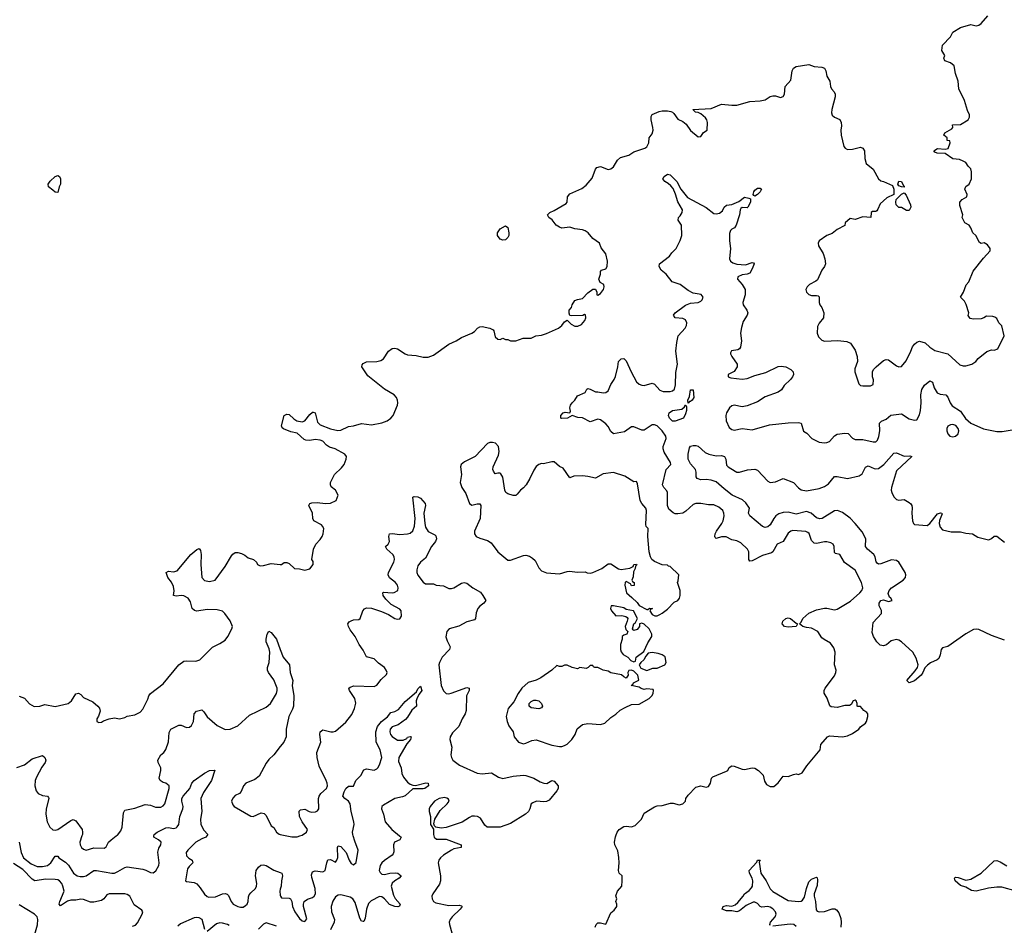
# Model space of a CAD drawing. Header units: inches. Extents: x 2396598 to 2566999, y 262085 to 451979.
# Tile 45 of 256: x 2457973 to 2465629, y 319304 to 326349. Entities that reach past the tile are written whole.
import ezdxf

# ---------------------------------------------------------------- set-up
doc = ezdxf.new("R2010")
doc.units = ezdxf.units.IN
doc.header["$MEASUREMENT"] = 0
for name, color, linetype in [('C4351', 7, 'Continuous'), ('C4352', 7, 'Continuous'), ('C4361', 7, 'Continuous'), ('C4362', 7, 'Continuous')]:
    doc.layers.add(name, color=color, linetype=linetype)

msp = doc.modelspace()

# ---------------------------------------------------------------- linework, layer by layer
at = {"layer": 'C4351', "color": 5}
for points, elevation in [([(2457970, 319951), (2457985.8, 319870), (2458003.8, 319830), (2458063, 319783), (2458110, 319762.5), (2458150, 319762.6), (2458190, 319770.8), (2458216.2, 319790), (2458250, 319841.3), (2458270, 319841.3), (2458277.7, 319830), (2458330, 319795.9), (2458353.5, 319773.5), (2458392.3, 319710), (2458421.1, 319690), (2458443.6, 319683.6), (2458470, 319683.5), (2458490, 319689.5), (2458550, 319730.6), (2458571, 319731), (2458689.3, 319709.3), (2458710, 319711.4), (2458737.3, 319722.7), (2458790, 319755.5), (2458810, 319760.6), (2458930, 319741.4), (2458954.2, 319734.2), (2458990, 319715), (2459010, 319712.9), (2459031.7, 319728.3), (2459055.6, 319770), (2459058.5, 319790), (2459046.6, 319873.4), (2459054.1, 319905.9), (2459071.2, 319930), (2459073, 319950), (2459052.7, 319970), (2459017.2, 319990), (2459017.6, 320000)], 20), ([(2458457.7, 320000), (2458442.3, 319950), (2458443.1, 319930), (2458454.4, 319910), (2458470, 319897), (2458490, 319888.9), (2458550, 319907), (2458630, 319904), (2458645.6, 319914.4), (2458665.1, 319950), (2458683.5, 319970), (2458724.6, 320000)], 40), ([(2459428.8, 320000), (2459420.7, 319990), (2459390, 319978.5), (2459343.8, 319950), (2459282, 319890), (2459268.9, 319870), (2459270, 319846), (2459287.7, 319827.7), (2459314.9, 319810), (2459319, 319790), (2459290, 319762.8), (2459277.3, 319742.7), (2459261.6, 319650), (2459270, 319644.6), (2459330, 319637.6), (2459350, 319626.9), (2459377.2, 319597.2), (2459410, 319545.5), (2459430, 319529.6), (2459444.6, 319524.6), (2459494.7, 319525.3), (2459550, 319549), (2459571.2, 319551.2), (2459587.4, 319547.4), (2459597.4, 319537.4), (2459616.9, 319490), (2459634, 319470), (2459670.3, 319450), (2459690, 319445.3), (2459710, 319446.9), (2459730, 319457.7), (2459741.5, 319470), (2459749.9, 319490), (2459753.2, 319526.8), (2459758.9, 319541.1), (2459770, 319557.5), (2459806.2, 319590), (2459815.6, 319610), (2459818.5, 319630), (2459807, 319690), (2459812.3, 319730), (2459830, 319756.9), (2459848.6, 319771.4), (2459870, 319775), (2459890, 319770.9), (2459950, 319733.7), (2460000, 319714.9)], 20), ([(2458850, 319297), (2458874.4, 319305.6), (2458890, 319324.7), (2458926.5, 319390), (2458930.7, 319410), (2458922.7, 319422.7), (2458863.5, 319463.5), (2458830, 319531.2), (2458810, 319544.6), (2458790, 319548.5), (2458669.7, 319550.3), (2458650, 319542.7), (2458626.8, 319510), (2458610, 319497), (2458550, 319483.8), (2458523.8, 319483.8), (2458470, 319506.3), (2458450, 319509), (2458410, 319500.7), (2458370, 319499.4), (2458346.4, 319493.6), (2458290, 319455.1), (2458280.5, 319470), (2458284.5, 319490), (2458318.2, 319570), (2458309.8, 319610), (2458300.6, 319630), (2458283.1, 319650), (2458270, 319657.6), (2458250, 319661), (2458177.3, 319662.7), (2458090, 319651.4), (2458070, 319663.4), (2457998, 319738), (2457924.9, 319784.9)], 20), ([(2460000, 319584.7), (2459996.1, 319570), (2460000, 319539.9)], 20), ([(2457930, 319072.4), (2457985.6, 319094.4), (2458009.4, 319110.6), (2458066.3, 319173.7), (2458081.3, 319198.7), (2458112.7, 319307.3), (2458115.4, 319350), (2458109.1, 319370), (2458089.8, 319390), (2457970, 319464.2)], 40), ([(2459412, 319272), (2459391.3, 319350), (2459370, 319363.5), (2459350, 319366.2), (2459330, 319362.8), (2459223.1, 319316.9), (2459202.1, 319297.9)], 20), ([(2459602, 319302), (2459590, 319311.6), (2459550, 319322.2), (2459530, 319322.8), (2459504.2, 319315.8), (2459430, 319256)], 20), ([(2459970, 319297.3), (2459890, 319323), (2459870, 319312.9), (2459830, 319274.6)], 20)]:
    msp.add_lwpolyline(points, dxfattribs=dict(at, elevation=elevation))
at = {"layer": 'C4352', "color": 5, "elevation": 60}
msp.add_lwpolyline([(2458270, 325006), (2458250, 325008.7), (2458230, 325022), (2458198, 325050), (2458195.3, 325070), (2458210, 325092), (2458248, 325130), (2458270, 325138), (2458282, 325130), (2458291, 325110), (2458291, 325070), (2458281, 325050)], close=True, dxfattribs=at)
at = {"layer": 'C4352', "color": 5}
for points, elevation in [([(2457970, 321086.7), (2458010, 321072.4), (2458050, 321027.3), (2458086.4, 321006.4), (2458130, 321008.7), (2458170, 321021.6), (2458250, 321006), (2458350, 321030.4), (2458376.2, 321050), (2458410, 321106), (2458430, 321110.7), (2458450, 321098.8), (2458470, 321077.3), (2458542.4, 321042.4), (2458581, 321010), (2458593.7, 320993.7), (2458598.8, 320970), (2458587.5, 320932.5), (2458572, 320910), (2458574, 320890), (2458590, 320882), (2458610, 320884.7), (2458624, 320896), (2458669.3, 320910.7), (2458710, 320918.8), (2458750, 320911), (2458790, 320921), (2458810, 320930.8), (2458870, 320940.7), (2458910, 320962.8), (2458930, 320984.7), (2458970, 321064.7), (2458978, 321090), (2458990, 321106.8), (2459090, 321182.4), (2459211.6, 321330), (2459250, 321359.5), (2459270, 321362.4), (2459342, 321358), (2459375.3, 321370), (2459471.7, 321468.3), (2459530, 321496.3), (2459570, 321522), (2459591.5, 321550), (2459622, 321610), (2459627, 321630), (2459610, 321673.2), (2459569.4, 321730), (2459550, 321749.4), (2459510, 321759.6), (2459430, 321761), (2459350, 321748.6), (2459332.1, 321752.1), (2459315.4, 321770), (2459301.8, 321821.8), (2459284.2, 321850), (2459250, 321867.1), (2459230, 321869.7), (2459190, 321865.4), (2459170, 321869.6), (2459173.5, 321906.5), (2459170, 321939.3), (2459152.9, 321972.9), (2459125.7, 322010), (2459112.7, 322050), (2459130, 322059.5), (2459170, 322053.7), (2459198.2, 322061.8), (2459303.5, 322190), (2459350, 322228.4), (2459370, 322235.5), (2459379, 322219), (2459385.7, 322190), (2459383.1, 322110), (2459390.8, 322010), (2459410, 321987.3), (2459450, 321979.1), (2459492.7, 321990), (2459570, 322094.8), (2459621.1, 322178.9), (2459630, 322190.6), (2459650, 322203.8), (2459670, 322204.9), (2459698, 322198), (2459724.9, 322184.9), (2459750, 322164), (2459792, 322150), (2459816, 322130), (2459822, 322110), (2459842, 322102), (2459870, 322102.8), (2459930, 322118.8), (2460000, 322111.8)], 60), ([(2458724.6, 320000), (2458733.5, 320006.5), (2458761.1, 320038.9), (2458771.3, 320068.7), (2458780.6, 320179.4), (2458790, 320200.5), (2458870, 320216), (2458950, 320244.1), (2458990, 320240.2), (2459030, 320224.7), (2459070, 320223.9), (2459090, 320233.7), (2459102.3, 320250), (2459136.1, 320370), (2459134.5, 320390), (2459110, 320409.7), (2459090, 320415.4), (2459065.6, 320430), (2459057.6, 320450), (2459072.1, 320510), (2459069.7, 320530), (2459051.2, 320570), (2459047.1, 320590), (2459069.8, 320630.2), (2459095.1, 320650), (2459110, 320671), (2459130, 320732), (2459135.4, 320804.6), (2459149.8, 320830.2), (2459210, 320862.4), (2459230, 320861.6), (2459270, 320844), (2459293.8, 320846.2), (2459310, 320858.8), (2459325.6, 320890), (2459330, 320950.7), (2459349.3, 320970), (2459390, 320981.6), (2459406.4, 320966.4), (2459430, 320925.3), (2459510, 320858), (2459570, 320826.8), (2459610, 320830.7), (2459670, 320856.3), (2459761.3, 320938.7), (2459890, 321001.6), (2459922.5, 321030), (2459970, 321108.5), (2459976.2, 321130), (2459974.4, 321150), (2459950, 321213.6), (2459908.4, 321270), (2459899.8, 321290), (2459901, 321310), (2459912.8, 321350), (2459917.8, 321430), (2459914.1, 321454.1), (2459889.7, 321510), (2459889.7, 321530), (2459896.9, 321570), (2459910, 321592.7), (2459930, 321581.3), (2459970.1, 321530.1), (2460000, 321449.7)], 40), ([(2460000, 320696.3), (2459950, 320631.5), (2459910, 320593.6), (2459890, 320567), (2459835.3, 320464.7), (2459802.4, 320437.6), (2459731, 320410), (2459714.8, 320390), (2459695.3, 320344.7), (2459682, 320330), (2459650, 320313.2), (2459630, 320294), (2459620.7, 320270), (2459630, 320242), (2459642, 320230), (2459770, 320154), (2459790, 320150.7), (2459850, 320179.1), (2459874.4, 320174.4), (2459890, 320158.8), (2459930, 320078), (2459950, 320064.7), (2459970.6, 320030), (2459990, 320013), (2460000, 320010.9)], 40), ([(2457950, 320532.7), (2458010, 320553.7), (2458070, 320598.3), (2458150, 320624.9), (2458170, 320611), (2458178, 320590), (2458172.7, 320570), (2458145.4, 320534.6), (2458104.3, 320455.7), (2458095, 320430), (2458090.2, 320390), (2458100.8, 320350), (2458118, 320330), (2458150, 320313.4), (2458188.8, 320308.8), (2458198, 320298), (2458200.3, 320290), (2458179.2, 320210), (2458176.5, 320170), (2458187.4, 320110), (2458209, 320069), (2458230, 320048.4), (2458250, 320043.7), (2458270, 320048.8), (2458370, 320120.8), (2458390, 320127.4), (2458410, 320118), (2458458, 320050), (2458462.8, 320030), (2458460.7, 320010), (2458457.7, 320000)], 40), ([(2459017.6, 320000), (2459018, 320010), (2459043.6, 320030), (2459110, 320064), (2459130, 320065.8), (2459170, 320058.6), (2459190, 320063.2), (2459198.9, 320070), (2459211, 320089), (2459218.6, 320150), (2459242.5, 320210), (2459244.2, 320230), (2459233.2, 320270), (2459234.6, 320290), (2459245, 320310), (2459282, 320350), (2459295.8, 320370), (2459311.6, 320410), (2459329.3, 320430), (2459410, 320488.4), (2459450, 320508), (2459490, 320510.4), (2459464.2, 320430), (2459401.4, 320338.6), (2459382.9, 320290), (2459389.4, 320190), (2459380.1, 320130), (2459382.7, 320090), (2459404.1, 320044.1), (2459437, 320010), (2459428.8, 320000)], 20)]:
    msp.add_lwpolyline(points, dxfattribs=dict(at, elevation=elevation))
at = {"layer": 'C4361', "color": 5}
for points, elevation in [([(2460000, 319539.9), (2460001.3, 319530), (2460010, 319518), (2460070, 319515.8), (2460079.1, 319510), (2460089.1, 319489.1), (2460093.7, 319450), (2460111.6, 319410), (2460150, 319357.2), (2460170, 319340.2), (2460190, 319333.1), (2460206, 319354), (2460180.6, 319450), (2460180.2, 319470), (2460186.6, 319490), (2460211, 319509), (2460250, 319519.8), (2460263.7, 319530), (2460274.6, 319550), (2460272, 319590), (2460244.7, 319675.3), (2460243.2, 319696.8), (2460250, 319719.5), (2460270, 319729.2), (2460330, 319721.7), (2460349.6, 319730), (2460360.7, 319790), (2460370, 319813.1), (2460390, 319816.9), (2460430, 319794.9), (2460440.5, 319810), (2460447, 319833), (2460443.5, 319910), (2460450, 319923), (2460470, 319918), (2460511.1, 319871.1), (2460534.3, 319810), (2460550, 319785.2), (2460570, 319775.8), (2460590, 319793.4), (2460606.2, 319890), (2460578.2, 319958.2), (2460566.1, 320000)], 20), ([(2460051.5, 320000), (2460090, 319991.8), (2460130, 319993.4), (2460152.1, 320000)], 40), ([(2460927.4, 320000), (2460939.5, 319990), (2460928.5, 319970), (2460888.8, 319950), (2460879.9, 319930), (2460883.4, 319876.6), (2460878.6, 319861.4), (2460870.1, 319849.9), (2460810, 319809.9), (2460789.8, 319790.2), (2460776.6, 319770), (2460769.6, 319730), (2460776, 319716), (2460790, 319702.5), (2460810, 319700.7), (2460852.7, 319710), (2460892.4, 319712.4), (2460912.4, 319710), (2460938.5, 319690), (2460924.9, 319670), (2460889.6, 319650.4), (2460870, 319633.3), (2460862.1, 319610), (2460879.1, 319539.1), (2460893.4, 319513.4), (2460930.8, 319470), (2460927.7, 319452.2), (2460912.8, 319447.2), (2460890, 319449.9), (2460850, 319465.2), (2460810, 319510.6), (2460790, 319525.2), (2460770, 319528.9), (2460706.2, 319493.8), (2460685.5, 319474.5), (2460670.1, 319430), (2460660.3, 319359.7), (2460650, 319334), (2460645.4, 319334.6), (2460630, 319337.2), (2460619.5, 319359.5), (2460581.6, 319481.6), (2460564.6, 319510), (2460542.4, 319522.4), (2460470, 319541.2), (2460450, 319538.9), (2460430, 319525.8), (2460407.9, 319492.1), (2460396.1, 319450), (2460399, 319410), (2460421, 319350), (2460419.1, 319330), (2460389.2, 319270)], 20), ([(2461193.4, 320000), (2461196.3, 319990), (2461214.6, 319974.6), (2461290, 319973.4), (2461404.9, 319930), (2461406, 319910), (2461350, 319898.7), (2461330, 319888.9), (2461268.8, 319850), (2461245.3, 319830), (2461232.4, 319810), (2461226.4, 319790), (2461246.7, 319690), (2461246, 319650), (2461236.5, 319623.5), (2461186.4, 319550), (2461179.3, 319530), (2461180.5, 319510), (2461190, 319491), (2461210, 319479.1), (2461310, 319458.5), (2461390, 319462.3), (2461410, 319456.3), (2461414.4, 319450), (2461399.5, 319430), (2461336.1, 319370), (2461320.3, 319350), (2461313.7, 319330), (2461315.3, 319310), (2461334.6, 319245.4)], 40), ([(2462449, 319290), (2462455.3, 319310), (2462470, 319324.7), (2462490, 319324.7), (2462530, 319314), (2462570, 319402), (2462596.5, 319423.5), (2462615.3, 319450), (2462615.3, 319470), (2462609.2, 319490), (2462615.3, 319510), (2462610, 319534), (2462622, 319570), (2462655.3, 319610), (2462658, 319650), (2462658, 319690), (2462635.3, 319710), (2462629.2, 319730), (2462634.5, 319790), (2462632.1, 319832.1), (2462623.7, 319883.7), (2462601.2, 319930), (2462599, 319950), (2462606.3, 319993.7), (2462608.6, 320000)], 40), ([(2463810, 319303), (2463806.9, 319310), (2463810.9, 319330), (2463847.1, 319370), (2463854.9, 319390), (2463849, 319410), (2463830, 319432.9), (2463810, 319445.7), (2463790, 319449.8), (2463744.7, 319444.7), (2463730, 319451.9), (2463710, 319474.9), (2463690, 319484.9), (2463675.7, 319484.3), (2463621.1, 319458.9), (2463570, 319417.5), (2463550, 319408.2), (2463510, 319417.4), (2463470, 319417.7), (2463436.3, 319430), (2463443, 319450), (2463450, 319453.8), (2463470, 319459.7), (2463510, 319452.4), (2463536.4, 319463.6), (2463558.1, 319481.9), (2463599.6, 319530), (2463609.6, 319550), (2463644.5, 319575.5), (2463663.3, 319596.7), (2463671.5, 319610), (2463673, 319650), (2463668.2, 319670), (2463647.4, 319710), (2463645.4, 319730), (2463704.2, 319795.8), (2463710.6, 319810.6), (2463730, 319812), (2463724.5, 319795.5), (2463737.1, 319710), (2463777.1, 319650), (2463808.8, 319588.8), (2463828.7, 319568.7), (2463950, 319497.8), (2464030, 319489.1), (2464050, 319492.4), (2464059.7, 319500.3), (2464075.3, 319524.7), (2464090, 319590.6), (2464110, 319643.8), (2464130, 319663.7), (2464170, 319678.8), (2464174.6, 319674.6), (2464177.2, 319657.2), (2464173, 319613), (2464150.2, 319550), (2464150.9, 319530), (2464162, 319490), (2464165.4, 319425.4), (2464173.3, 319413.3), (2464190, 319409.2), (2464230, 319411.1), (2464290, 319432.3), (2464311.6, 319431.6), (2464325.8, 319425.8), (2464342.5, 319402.5), (2464357.5, 319357.5), (2464360.5, 319330), (2464357.4, 319290)], 20), ([(2465722.7, 319570), (2465610, 319600.2), (2465570, 319600.7), (2465506.7, 319593.3), (2465410, 319569.8), (2465374.2, 319574.2), (2465330, 319600.7), (2465290, 319614), (2465246, 319650), (2465240.9, 319670), (2465250, 319678), (2465270, 319677), (2465330, 319655.8), (2465370, 319664.2), (2465448.2, 319710), (2465550, 319806.3), (2465570, 319809), (2465598.2, 319798.2), (2465650, 319768.3)], 20), ([(2460000, 319714.9), (2460013, 319710), (2460016.9, 319690), (2460008.8, 319651.2), (2460006.7, 319610), (2460000, 319584.7)], 20), ([(2464010, 319295.8), (2463992.1, 319312.1), (2463965.4, 319314.6), (2463830, 319297.1)], 20)]:
    msp.add_lwpolyline(points, dxfattribs=dict(at, elevation=elevation))
at = {"layer": 'C4362', "color": 5}
for points, elevation in [([(2460000, 322111.8), (2460009.1, 322110.9), (2460030, 322126), (2460050, 322126), (2460070, 322118), (2460110, 322081), (2460150, 322078), (2460190, 322066.8), (2460230, 322078), (2460255.3, 322110), (2460254.6, 322134.6), (2460246, 322150), (2460257.2, 322230), (2460277.2, 322270), (2460310, 322306), (2460325.2, 322330), (2460333.2, 322350), (2460339, 322390), (2460329, 322410), (2460318.9, 322418.9), (2460261.2, 322450), (2460252.3, 322470), (2460249.4, 322510), (2460221.2, 322570), (2460230, 322584.7), (2460246, 322590), (2460287.5, 322592.5), (2460350, 322586.4), (2460390, 322588.2), (2460435.3, 322610), (2460448.7, 322650), (2460428.7, 322690), (2460396.5, 322716.5), (2460389.3, 322730), (2460389.5, 322750), (2460422, 322810), (2460476.6, 322863.4), (2460496, 322890), (2460513.2, 322930), (2460515.3, 322950), (2460502, 322970), (2460425.2, 323010), (2460383.3, 323023.3), (2460358.2, 323038.2), (2460329.5, 323070), (2460310, 323078.7), (2460270, 323082.4), (2460230, 323075.3), (2460198.5, 323078.5), (2460184.8, 323084.8), (2460130, 323132.8), (2460082.2, 323142.2), (2460025.2, 323165.2), (2460014.7, 323174.7), (2460009.8, 323190), (2460029.7, 323270.3), (2460050, 323281.6), (2460070, 323277.1), (2460104.6, 323244.6), (2460128, 323230), (2460170, 323221.5), (2460191.5, 323230), (2460230, 323278), (2460250, 323296.3), (2460255.9, 323295.9), (2460270.7, 323290), (2460290, 323218.8), (2460310, 323198.7), (2460390, 323165.2), (2460446.7, 323153.3), (2460470, 323156.9), (2460530, 323184.3), (2460570, 323189.2), (2460630, 323209), (2460710, 323196.4), (2460790, 323214), (2460830, 323228.8), (2460858.7, 323250), (2460876.4, 323270), (2460910.9, 323350), (2460914.8, 323370), (2460912.3, 323390), (2460903.9, 323410), (2460884.8, 323430), (2460810, 323474.6), (2460679.8, 323579.8), (2460634.2, 323650), (2460635.6, 323664.4), (2460644.1, 323675.9), (2460670, 323688.4), (2460750, 323689.4), (2460782.4, 323697.6), (2460801.1, 323710), (2460840.3, 323770), (2460870, 323792.5), (2460890, 323794.8), (2460910, 323787.8), (2460970, 323750.1), (2460990, 323743), (2461057, 323737), (2461110, 323723.8), (2461150, 323723.5), (2461190, 323740.1), (2461310, 323824.8), (2461367, 323850), (2461410, 323877), (2461488.7, 323910), (2461510, 323922.8), (2461533.2, 323950), (2461550, 323960.5), (2461570, 323961.6), (2461628.5, 323948.5), (2461655.5, 323935.5), (2461661, 323930), (2461670, 323882), (2461690, 323864.7), (2461710, 323862), (2461730, 323872), (2461750, 323862), (2461770, 323862), (2461790, 323852), (2461830, 323851.3), (2461889.1, 323870.9), (2461950, 323871.3), (2461986, 323890), (2462030, 323894), (2462070, 323906.8), (2462162, 323950), (2462189.3, 323970.7), (2462210, 323998), (2462230, 324011.3), (2462261.4, 323981.4), (2462290, 323965.3), (2462314.2, 323965.8), (2462341, 323979), (2462368.7, 324010), (2462375.3, 324030), (2462373.2, 324053.2), (2462365.4, 324054.6), (2462352, 324048), (2462264.7, 324044.7), (2462250, 324048), (2462245.2, 324065.2), (2462246, 324090), (2462264, 324110), (2462270, 324132), (2462290, 324164.7), (2462310, 324173.4), (2462350, 324181), (2462390, 324224.7), (2462430, 324252), (2462450, 324254), (2462462, 324230), (2462462, 324210), (2462470, 324206), (2462490, 324218), (2462512.7, 324250), (2462519, 324270), (2462515.3, 324290), (2462486, 324306), (2462475.3, 324330), (2462488.7, 324370), (2462488.4, 324391.6), (2462498, 324402), (2462530, 324410.8), (2462540.7, 324430), (2462544.2, 324470), (2462530, 324528), (2462495.1, 324575.1), (2462482, 324610), (2462430, 324646.6), (2462393.6, 324690), (2462370, 324707.8), (2462350, 324715.1), (2462290, 324721.3), (2462250, 324736.3), (2462190, 324726.9), (2462170, 324734.3), (2462143.7, 324750), (2462112.8, 324792.8), (2462086.6, 324810), (2462076.2, 324830), (2462095.1, 324850), (2462130, 324865.3), (2462221.6, 324918.4), (2462231.1, 324930), (2462234.2, 324970), (2462250, 324995.3), (2462343.2, 325036.8), (2462376.9, 325063.1), (2462424, 325116), (2462450, 325186.8), (2462461.5, 325198.5), (2462490, 325207.2), (2462550, 325184), (2462570, 325187.8), (2462590, 325204.2), (2462622.4, 325257.6), (2462644, 325276), (2462710, 325294.6), (2462750, 325320.2), (2462835.3, 325350), (2462850, 325361), (2462865.2, 325390), (2462868.7, 325430), (2462890, 325461), (2462898, 325490), (2462897.4, 325510), (2462882.6, 325570), (2462883.7, 325596.3), (2462890, 325610.4), (2462945.6, 325634.4), (2462970, 325639.7), (2463010, 325639.7), (2463035.5, 325635.5), (2463048.5, 325628.5), (2463060, 325620), (2463090, 325574.4), (2463130, 325557), (2463156.5, 325536.5), (2463190, 325486), (2463250, 325439.1), (2463270, 325441), (2463290, 325471), (2463318, 325490), (2463320.5, 325550), (2463317, 325570), (2463306, 325586), (2463270, 325616), (2463250, 325626.6), (2463228, 325630), (2463208, 325650), (2463350, 325658.9), (2463430, 325691.4), (2463510, 325683.2), (2463550, 325684.7), (2463650, 325711.7), (2463730, 325717.1), (2463770, 325724.9), (2463810, 325750.5), (2463830, 325756.3), (2463850, 325756.3), (2463890, 325744), (2463909.3, 325750.7), (2463921.2, 325770), (2463925.2, 325830), (2463970, 325878.8), (2463980.7, 325950), (2463990, 325970.8), (2464010, 325986), (2464110, 326000.5), (2464150, 325985.5), (2464210, 325979.6), (2464231.2, 325971.2), (2464242, 325950), (2464250.5, 325910.5), (2464273.4, 325870), (2464278.4, 325830), (2464286.4, 325810), (2464307.1, 325787.1), (2464314.4, 325770), (2464314, 325750), (2464287, 325650), (2464284.6, 325624.6), (2464290, 325606), (2464310, 325591), (2464350, 325572), (2464362, 325550), (2464364.7, 325524.7), (2464357.3, 325490), (2464360.7, 325450), (2464382.8, 325362.8), (2464391, 325350), (2464410, 325339.1), (2464450, 325341.6), (2464510, 325358), (2464530.5, 325350.5), (2464542, 325330), (2464544.9, 325270), (2464554.8, 325230), (2464610, 325186.8), (2464650, 325111), (2464670, 325096), (2464690, 325091), (2464758.8, 325058.8), (2464771, 325031), (2464771.3, 324990), (2464715.9, 324964.1), (2464662.9, 324917.1), (2464646, 324874), (2464636.9, 324863.1), (2464630, 324858), (2464603.6, 324856.4), (2464594, 324850), (2464590.7, 324809.3), (2464530, 324815.1), (2464470, 324794), (2464430, 324802), (2464392, 324770), (2464390, 324748), (2464330, 324717.2), (2464290, 324685.2), (2464250, 324669.2), (2464190, 324628.7), (2464182, 324610), (2464185.5, 324590), (2464222, 324530), (2464234.8, 324490), (2464238.8, 324450), (2464230.8, 324430), (2464210, 324401.2), (2464175.6, 324324.4), (2464165.1, 324314.9), (2464114.8, 324290), (2464097.3, 324270), (2464087.3, 324250), (2464090.8, 324230), (2464110, 324210.8), (2464130, 324204), (2464170, 324204.7), (2464182, 324202), (2464190, 324194), (2464191, 324150), (2464196, 324130), (2464211, 324110), (2464226, 324070), (2464222.8, 324030), (2464190, 323989.2), (2464177.7, 323962.3), (2464174.6, 323910), (2464183.4, 323883.4), (2464210, 323855.8), (2464230, 323847.8), (2464334.7, 323854.7), (2464406, 323846), (2464434, 323834), (2464470, 323778), (2464484.9, 323730), (2464486.8, 323690), (2464467.7, 323632.3), (2464467.3, 323610), (2464496.9, 323516.9), (2464510, 323504.7), (2464530, 323501), (2464590, 323501), (2464609, 323511), (2464612.9, 323547.1), (2464605.2, 323570), (2464604, 323610), (2464612.9, 323627.1), (2464634, 323650), (2464690, 323697.3), (2464710, 323706.8), (2464730, 323702.8), (2464790, 323656.3), (2464810, 323648), (2464830, 323650.7), (2464865.6, 323694.4), (2464903.7, 323770), (2464915.9, 323804.1), (2464930, 323826), (2464950, 323840.7), (2464970, 323847.3), (2465014.9, 323834.9), (2465050, 323800.7), (2465090, 323776.3), (2465190.6, 323750.6), (2465284.5, 323664.5), (2465310, 323656), (2465330, 323656), (2465378, 323670), (2465408, 323690), (2465425.6, 323714.4), (2465492.5, 323767.5), (2465530, 323781), (2465550, 323778), (2465578, 323790), (2465628.7, 323890), (2465608.9, 323968.9), (2465588, 323990), (2465570, 324026), (2465556.4, 324036.4), (2465540.4, 324040.4), (2465490, 324042), (2465471, 324029), (2465450, 324022), (2465390, 324019), (2465364, 324024), (2465349, 324049), (2465354, 324070), (2465333.2, 324133.2), (2465318.8, 324158.8), (2465289, 324190), (2465313.2, 324230), (2465332.5, 324287.5), (2465352.7, 324310), (2465387.5, 324392.5), (2465466.3, 324493.7), (2465519, 324550), (2465519, 324570), (2465499, 324599), (2465473.6, 324613.6), (2465450, 324608.7), (2465436.4, 324616.4), (2465408.7, 324670), (2465384, 324690), (2465368.7, 324730), (2465355.3, 324750), (2465322, 324770), (2465302, 324810), (2465308, 324830), (2465283.1, 324903.1), (2465284, 324930), (2465302, 324950), (2465337.2, 324970), (2465341.2, 324990), (2465322, 325030), (2465329.1, 325050.9), (2465355.3, 325070), (2465375.3, 325110), (2465374.6, 325165.4), (2465368.7, 325190), (2465348.7, 325210), (2465330, 325238), (2465308.9, 325248.9), (2465280.4, 325260.4), (2465230, 325268), (2465170, 325309), (2465106, 325310), (2465090, 325318), (2465082, 325330), (2465110, 325346), (2465170, 325342), (2465193.2, 325346.8), (2465208, 325390), (2465206, 325406), (2465186, 325410), (2465186, 325430), (2465158, 325450), (2465166, 325470), (2465220.4, 325499.6), (2465228, 325510), (2465226, 325530), (2465290, 325534.8), (2465348, 325570), (2465358, 325590), (2465358, 325610), (2465343.1, 325643.1), (2465319.5, 325719.5), (2465275.3, 325810), (2465269.5, 325870), (2465249.2, 325930), (2465239, 325990), (2465210, 326013.2), (2465168, 326030), (2465158, 326050), (2465166, 326070), (2465144, 326110), (2465149, 326150), (2465210, 326214.8), (2465230, 326251), (2465290, 326287.3), (2465370, 326310.7), (2465410, 326301), (2465430, 326306), (2465450, 326318.8), (2465502, 326378)], 60), ([(2462608.6, 320000), (2462619.3, 320030), (2462634, 320050), (2462670, 320073), (2462690, 320076.3), (2462730, 320070.6), (2462759.3, 320080.7), (2462809.3, 320130), (2462830, 320176), (2462910, 320227.3), (2462930, 320233.4), (2462970, 320236.3), (2463034, 320254), (2463054.4, 320254.4), (2463102, 320242), (2463131, 320249), (2463149.4, 320270), (2463154, 320290), (2463170, 320317.3), (2463230, 320378.8), (2463270, 320388.2), (2463310, 320379.3), (2463330, 320385.5), (2463343.6, 320410), (2463351.5, 320448.5), (2463361.7, 320458.3), (2463470, 320502.8), (2463479, 320510), (2463490, 320531), (2463510, 320544), (2463530, 320543), (2463590, 320519.3), (2463610, 320517.1), (2463670, 320530.4), (2463690, 320527.7), (2463718.8, 320510), (2463753.7, 320473.7), (2463764.5, 320424.5), (2463779.8, 320399.8), (2463810, 320384.7), (2463836.4, 320383.6), (2463870, 320412), (2463910, 320464.7), (2463950, 320462.8), (2463990, 320478.8), (2464010, 320482.8), (2464030, 320478.8), (2464057.2, 320490), (2464093.8, 320546.2), (2464198, 320670), (2464202, 320710), (2464255.3, 320770), (2464270, 320777.3), (2464371.1, 320771.1), (2464410, 320778.8), (2464450, 320796), (2464499, 320830), (2464512.3, 320847.7), (2464550, 320878), (2464559, 320890), (2464568.7, 320930), (2464568, 320950), (2464560.4, 320960.4), (2464536.4, 320976.4), (2464510, 321006), (2464490, 321006), (2464486, 321010), (2464486, 321030), (2464478, 321050), (2464470, 321055.3), (2464454, 321050), (2464438, 321022), (2464424.7, 321015.3), (2464390, 321013.2), (2464330, 320998), (2464283.7, 321003.7), (2464272.7, 321012.7), (2464251.9, 321071.9), (2464229.2, 321110), (2464229.2, 321130), (2464237.2, 321150), (2464310, 321244.7), (2464319.3, 321270), (2464320.9, 321290), (2464309.6, 321330), (2464314.7, 321430), (2464303.3, 321463.3), (2464278.7, 321498.7), (2464227.4, 321527.4), (2464210, 321542), (2464179.5, 321590), (2464130, 321615.8), (2464090, 321620.5), (2464062, 321630), (2464038, 321650), (2464050, 321662), (2464062.9, 321690), (2464110, 321732.6), (2464170, 321759), (2464230, 321772), (2464250, 321772.2), (2464310, 321757.3), (2464330, 321763.2), (2464433.5, 321826.5), (2464506.3, 321890), (2464522.4, 321910), (2464528.2, 321930), (2464518.7, 321970), (2464470, 322066.6), (2464387.4, 322127.4), (2464350, 322189.4), (2464318, 322198), (2464310, 322205.2), (2464306.9, 322250), (2464298, 322270), (2464280, 322280), (2464250, 322287.8), (2464230, 322288.7), (2464170, 322273.7), (2464150, 322278.4), (2464130, 322297.2), (2464111.8, 322351.8), (2464100.7, 322360.7), (2464087, 322367), (2463984.5, 322375.5), (2463968.6, 322371.4), (2463950, 322354.7), (2463910, 322291.1), (2463862, 322270), (2463829.5, 322210.5), (2463818.2, 322201.8), (2463750, 322180.7), (2463670, 322140.2), (2463650, 322137.4), (2463643.4, 322150), (2463641.7, 322210), (2463633.6, 322230), (2463580.2, 322280.2), (2463550, 322296.3), (2463510, 322303.7), (2463466.5, 322326.5), (2463430, 322326.7), (2463390, 322313.5), (2463380.9, 322320.9), (2463377.4, 322330), (2463381.5, 322350), (2463390.6, 322370), (2463433.4, 322430), (2463442.9, 322450), (2463450.7, 322490), (2463448.8, 322510), (2463439.8, 322530), (2463410, 322558.4), (2463370, 322575.5), (2463330, 322574.4), (2463270, 322585.5), (2463230, 322586.8), (2463210, 322577.6), (2463154, 322526), (2463130, 322510.6), (2463090, 322504.2), (2463070, 322505.6), (2463053.8, 322513.8), (2463020.9, 322540.9), (2463011.3, 322570), (2463009.9, 322670), (2463004.3, 322684.3), (2462981.4, 322710), (2462971.4, 322730), (2463001.2, 322850), (2463036.3, 322890), (2463034.3, 322905.7), (2462985.2, 322985.2), (2462975.8, 323010), (2462975.5, 323030), (2462999.9, 323090), (2462996.5, 323110), (2462970, 323151.9), (2462930, 323189.8), (2462910, 323198.9), (2462890, 323197.3), (2462830, 323156), (2462810, 323157), (2462750, 323182.6), (2462730, 323182.9), (2462677.2, 323142.8), (2462590, 323128.5), (2462570, 323144.5), (2462550, 323183.7), (2462530, 323206.6), (2462490, 323236.2), (2462470, 323240.7), (2462410, 323220.7), (2462350, 323251.5), (2462314, 323254), (2462270, 323269), (2462232, 323250), (2462190, 323246), (2462181.2, 323250), (2462180.7, 323270), (2462199, 323290), (2462215.2, 323295.2), (2462250, 323292), (2462257.2, 323302.8), (2462252.3, 323330), (2462255.1, 323350), (2462269.4, 323370), (2462289.8, 323390.2), (2462310, 323423.8), (2462370, 323448.4), (2462383.9, 323476.1), (2462390, 323479.1), (2462410, 323474.9), (2462450, 323455.5), (2462470, 323455.5), (2462510, 323446), (2462530, 323448.4), (2462550, 323461.6), (2462569.7, 323510.3), (2462596.9, 323550), (2462606.1, 323573.9), (2462625.1, 323650), (2462629.7, 323690.3), (2462650, 323710.5), (2462670, 323713), (2462690, 323696), (2462726.7, 323610), (2462770, 323532.8), (2462790, 323513), (2462810, 323505.4), (2462830, 323504.2), (2462890, 323521.8), (2462910, 323514.9), (2462950, 323467.1), (2462976.2, 323456.2), (2463030, 323456.3), (2463050, 323462), (2463064.7, 323475.3), (2463071.9, 323508.1), (2463074.5, 323605.5), (2463087.1, 323670), (2463076.1, 323770), (2463081.8, 323838.2), (2463094.3, 323890), (2463147.3, 323950), (2463158, 323970), (2463161.1, 323990), (2463150, 324015.6), (2463130, 324023.8), (2463070, 324029.7), (2463058.4, 324050), (2463069.6, 324070), (2463150, 324127.2), (2463190, 324144.7), (2463249.6, 324150.4), (2463270, 324159.3), (2463280.7, 324170), (2463286.6, 324190), (2463271.4, 324211.4), (2463210, 324222.4), (2463170, 324242.6), (2463110, 324289.8), (2463046, 324310), (2462999.6, 324370), (2462960.3, 324400.3), (2462946.6, 324430), (2462949.5, 324450.5), (2463025.6, 324510), (2463044.2, 324535.8), (2463078.7, 324570), (2463110, 324631), (2463121.6, 324670), (2463119.3, 324750), (2463094, 324790), (2463097.2, 324810), (2463110, 324822.8), (2463124.2, 324850), (2463127.8, 324870), (2463090, 324932), (2463073, 324993), (2463054.8, 325034.7), (2463037.6, 325057.6), (2463016, 325076), (2462989.5, 325090), (2462974.5, 325110), (2462984.2, 325130), (2463010, 325147.7), (2463030, 325142.8), (2463083, 325090), (2463115.3, 325030), (2463166.7, 324966.7), (2463310, 324888.9), (2463370, 324842.4), (2463390, 324838), (2463415.7, 324844.3), (2463437.7, 324862.3), (2463450, 324890.4), (2463470, 324907), (2463510, 324911.8), (2463566.3, 324933.7), (2463610, 324967.3), (2463642, 324962), (2463654.8, 324954.8), (2463654.8, 324930), (2463636, 324890), (2463630, 324885.2), (2463590.8, 324889.2), (2463580.5, 324879.5), (2463574.8, 324870), (2463570.5, 324830.5), (2463545.5, 324750), (2463530.8, 324730), (2463510, 324720.9), (2463499.1, 324710), (2463493.1, 324686.9), (2463491.6, 324630), (2463500.3, 324570), (2463493.1, 324490), (2463501.1, 324470), (2463517.3, 324457.3), (2463550, 324446.7), (2463617.3, 324442.7), (2463670, 324460.5), (2463678.4, 324458.4), (2463684, 324450), (2463668.9, 324410), (2463650, 324378.3), (2463630, 324369.8), (2463590, 324364.2), (2463557.6, 324350), (2463554.9, 324330), (2463590.2, 324290.2), (2463615.2, 324250), (2463614.4, 324210), (2463595.3, 324150), (2463598.5, 324130), (2463628.2, 324090), (2463635.2, 324070), (2463630.2, 324050), (2463598.8, 324001.2), (2463586.3, 323953.7), (2463578.5, 323910), (2463585.2, 323850), (2463577.9, 323802.1), (2463571.1, 323788.9), (2463557.9, 323782.1), (2463507.5, 323772.5), (2463501.2, 323758.8), (2463500.3, 323750), (2463510.2, 323730), (2463552.9, 323670), (2463551.3, 323650), (2463530, 323613.6), (2463483, 323590), (2463482, 323570), (2463502.9, 323562.9), (2463590, 323553.4), (2463630, 323557.7), (2463690, 323580.6), (2463774.9, 323605.1), (2463870, 323650.4), (2463893.7, 323653.7), (2463930, 323647.7), (2463968.5, 323628.5), (2463987.3, 323610), (2463990.8, 323590), (2463983, 323570), (2463968, 323550), (2463917.4, 323502.6), (2463898, 323470), (2463870, 323451.2), (2463770, 323415), (2463710, 323376.1), (2463630, 323345.3), (2463590, 323338.6), (2463530, 323349.8), (2463510, 323346), (2463491.7, 323330), (2463470.3, 323290), (2463464.9, 323270), (2463466.3, 323230), (2463490, 323178), (2463510, 323160.5), (2463530, 323155.8), (2463590, 323170.3), (2463670, 323158.9), (2463803.6, 323196.4), (2463950, 323213.4), (2464030, 323215.6), (2464050.4, 323210), (2464068.7, 323148.7), (2464093.5, 323133.5), (2464133.7, 323090), (2464190, 323062.3), (2464230, 323057), (2464250, 323059.5), (2464270, 323068.8), (2464310, 323111.6), (2464330, 323124.6), (2464390, 323133.7), (2464414, 323130), (2464450, 323093.4), (2464470, 323083), (2464530, 323084.2), (2464610, 323065.3), (2464630, 323066), (2464642.6, 323077.4), (2464654.4, 323105.6), (2464661.2, 323150), (2464659.7, 323210), (2464663, 323217), (2464673.2, 323226.8), (2464710, 323241.3), (2464748.2, 323271.8), (2464830, 323282), (2464890, 323244.7), (2464930, 323233.4), (2464950, 323237.1), (2464970, 323275.5), (2464977.7, 323310), (2464982.2, 323370), (2464979.2, 323430), (2464988.2, 323471.8), (2465010, 323507.3), (2465050, 323539.1), (2465070, 323530.7), (2465084.4, 323484.5), (2465107.8, 323447.8), (2465130, 323437.3), (2465173.4, 323430), (2465190, 323413.4), (2465207.7, 323370), (2465224.7, 323344.7), (2465290, 323304.9), (2465327.6, 323247.6), (2465370, 323210.5), (2465467.1, 323167.1), (2465570, 323145.4), (2465613.8, 323146.2), (2465690, 323159.5)], 40), ([(2465630, 321521.3), (2465530, 321558), (2465430, 321605.7), (2465410, 321608.4), (2465390, 321604.4), (2465329.3, 321570.7), (2465190, 321474.5), (2465150, 321462), (2465139.3, 321450), (2465131.6, 321408.4), (2465119.2, 321380.8), (2465108, 321370), (2465054.7, 321345.3), (2465030.9, 321329.1), (2465012.4, 321307.6), (2464996.2, 321270), (2464981.7, 321250), (2464930, 321206.4), (2464889, 321190), (2464872.3, 321210), (2464936.4, 321283.6), (2464954.3, 321310), (2464958.3, 321330), (2464943.8, 321383.8), (2464916.9, 321430), (2464830, 321509.7), (2464810, 321522.6), (2464790, 321527.1), (2464750, 321516.9), (2464712.7, 321487.3), (2464690, 321478.3), (2464663.5, 321483.5), (2464638, 321510), (2464611.1, 321551.1), (2464603, 321583), (2464610, 321659.1), (2464673.6, 321730), (2464674.5, 321754.5), (2464657, 321790), (2464655.1, 321810), (2464670, 321830.6), (2464690, 321836), (2464730, 321822.8), (2464758, 321830), (2464748, 321850), (2464736.5, 321856.5), (2464726.6, 321886.6), (2464733.6, 321910), (2464751.6, 321930), (2464842.6, 321990), (2464859.8, 322010), (2464864.8, 322030), (2464858, 322050), (2464810, 322130.6), (2464790, 322142.2), (2464753, 322147), (2464670, 322115.6), (2464650, 322112.8), (2464640.3, 322120.3), (2464631.9, 322131.9), (2464625, 322170), (2464614.5, 322190), (2464564.7, 322230), (2464551, 322250), (2464552.1, 322310), (2464524.4, 322364.4), (2464470.5, 322430.5), (2464430, 322470.9), (2464370, 322514.5), (2464332.3, 322532.3), (2464310, 322529), (2464211.8, 322468.2), (2464194.5, 322465.5), (2464170, 322475), (2464128.2, 322510), (2464090, 322523.4), (2464010, 322502.4), (2463950, 322518.7), (2463910, 322515), (2463875.7, 322504.3), (2463853.5, 322490), (2463837, 322470), (2463810, 322419.1), (2463790, 322404.4), (2463770, 322398.7), (2463750, 322405.6), (2463649.4, 322490), (2463640.7, 322510), (2463647.1, 322550), (2463619.4, 322590), (2463594.5, 322614.5), (2463513.3, 322650), (2463450, 322698.8), (2463390, 322755.5), (2463350, 322767.6), (2463310, 322773.6), (2463270, 322771), (2463240.6, 322780.6), (2463233.7, 322793.7), (2463233.5, 322830), (2463227.2, 322850), (2463190, 322893.5), (2463171.6, 322930), (2463170.8, 322969.2), (2463182.3, 323017.7), (2463189.6, 323030.4), (2463210, 323038), (2463230, 323037.1), (2463250, 323030.4), (2463303.1, 322983.1), (2463330.8, 322970), (2463390, 322956.5), (2463430, 322959.5), (2463453.4, 322950), (2463464.9, 322930), (2463470, 322884.9), (2463481.6, 322870), (2463535.9, 322835.9), (2463550, 322830.3), (2463570, 322830.2), (2463631.8, 322848.2), (2463690, 322853.1), (2463710, 322845.5), (2463790, 322760.2), (2463810, 322750.1), (2463850, 322755.1), (2463910, 322779.6), (2463990, 322749.3), (2464028, 322708), (2464050, 322692.7), (2464090, 322684.3), (2464190, 322702.3), (2464230, 322717.3), (2464261.1, 322738.9), (2464310, 322795.5), (2464330, 322795.9), (2464410, 322779.3), (2464499.7, 322800.3), (2464523.3, 322816.7), (2464550, 322867.2), (2464570, 322879.3), (2464618.4, 322858.4), (2464630, 322855.5), (2464650, 322859), (2464691.3, 322888.7), (2464770, 322977), (2464790, 322980.3), (2464850, 322954.6), (2464895.2, 322955.2), (2464910.6, 322950), (2464790, 322839.7), (2464751.6, 322710), (2464749.1, 322690), (2464753.6, 322670), (2464770, 322637.8), (2464790, 322617.8), (2464810, 322612.7), (2464850, 322615.8), (2464890, 322593.6), (2464902.1, 322582.1), (2464910.1, 322570), (2464912.5, 322552.5), (2464910.1, 322510), (2464915.9, 322450), (2464923.1, 322430), (2464930, 322423.6), (2465030, 322415.8), (2465050, 322430.3), (2465110, 322505.3), (2465133.4, 322513.4), (2465144.7, 322510), (2465145.4, 322505.4), (2465125.6, 322454.4), (2465123.8, 322430), (2465130, 322400.5), (2465150, 322379.6), (2465215.2, 322364.8), (2465290, 322364.4), (2465330, 322353.7), (2465382, 322350), (2465423.1, 322323.1), (2465494.8, 322305.2), (2465510, 322304), (2465530, 322313.4), (2465550, 322330.4), (2465570, 322332.7), (2465630, 322286)], 20), ([(2460152.1, 320000), (2460170, 320005.3), (2460202.7, 320030), (2460212.3, 320050), (2460168.8, 320108.8), (2460148, 320150), (2460146.6, 320193.4), (2460157.2, 320202.8), (2460190, 320207.3), (2460224.7, 320190), (2460245.7, 320185.7), (2460272.8, 320187.2), (2460290, 320194), (2460299.6, 320210), (2460297.7, 320290), (2460302, 320310), (2460314.3, 320330), (2460358, 320370), (2460366.3, 320390), (2460365.4, 320410), (2460357.3, 320430), (2460302.7, 320542.7), (2460285.7, 320610), (2460285.1, 320650), (2460314.7, 320730), (2460306.3, 320790), (2460309.8, 320810.3), (2460330, 320823.8), (2460394, 320810), (2460410, 320808.8), (2460430, 320815.8), (2460510, 320885.3), (2460556.5, 320943.5), (2460576.9, 320990), (2460587.6, 321032.4), (2460580.5, 321070), (2460539.1, 321130), (2460533.6, 321150), (2460542, 321158), (2460571.9, 321168.1), (2460730, 321161.2), (2460750, 321173.4), (2460784.2, 321215.8), (2460825.3, 321254.7), (2460829.6, 321270), (2460824.2, 321290), (2460809.6, 321310), (2460763.1, 321343.1), (2460730, 321378.4), (2460670, 321392.3), (2460644.7, 321444.7), (2460612.3, 321490), (2460582, 321550), (2460543.5, 321603.5), (2460529.6, 321630), (2460525.1, 321650), (2460535.6, 321664.4), (2460550, 321673), (2460570, 321680.5), (2460610, 321682.8), (2460622, 321690), (2460640.9, 321750), (2460653.6, 321766.4), (2460670, 321774.4), (2460709.6, 321770.4), (2460785.8, 321745.8), (2460841.3, 321721.3), (2460890, 321690.4), (2460910, 321684.9), (2460930, 321689), (2460942.3, 321710), (2460939.8, 321750), (2460930, 321764.2), (2460860.8, 321800.8), (2460821, 321841), (2460800.5, 321870), (2460796, 321890), (2460803.5, 321896.5), (2460870, 321890.3), (2460885.5, 321894.5), (2460914, 321910), (2460917.3, 321930), (2460911.8, 321950), (2460896.8, 321970), (2460848.7, 322008.7), (2460838.7, 322030), (2460841.2, 322050), (2460883.2, 322130), (2460888.1, 322150), (2460885.5, 322170), (2460875.3, 322190), (2460827.6, 322230), (2460818.4, 322250), (2460838.7, 322270), (2460849.7, 322290), (2460843, 322330), (2460849.3, 322350), (2460870, 322352.3), (2460930, 322345.5), (2460990, 322350.3), (2461010, 322353.7), (2461030, 322372.7), (2461042.2, 322410), (2461049.1, 322470), (2461030, 322634), (2461040.9, 322639.1), (2461070, 322636.4), (2461090, 322627.7), (2461126.7, 322586.7), (2461128.7, 322570), (2461115.4, 322510), (2461123, 322430), (2461130, 322402.4), (2461150, 322368.9), (2461201.8, 322341.8), (2461210, 322333), (2461213.6, 322310), (2461205.5, 322290), (2461175.6, 322250), (2461130, 322159.7), (2461090, 322129.6), (2461070, 322100.7), (2461062.3, 322070), (2461062.7, 322050), (2461070, 322027.6), (2461110, 321974.9), (2461130, 321960.8), (2461190, 321960.7), (2461212, 321950), (2461270, 321944.2), (2461310, 321925.3), (2461330, 321923.7), (2461350, 321930.3), (2461410, 321966.7), (2461430, 321970.3), (2461450, 321965.7), (2461497.6, 321930), (2461555.2, 321895.2), (2461575.8, 321870), (2461598, 321830), (2461583.1, 321810), (2461550, 321787.1), (2461534.9, 321770), (2461523.6, 321736.4), (2461516.9, 321690), (2461510, 321681.1), (2461450, 321664), (2461389.1, 321630.9), (2461314, 321610), (2461293.6, 321590), (2461287.8, 321547.8), (2461297.6, 321517.6), (2461321.7, 321470), (2461314.6, 321450), (2461259, 321390), (2461237.8, 321350), (2461233.4, 321330), (2461251.8, 321170), (2461268.6, 321128.6), (2461288.4, 321108.4), (2461310, 321104.5), (2461329.2, 321109.2), (2461450, 321154.3), (2461468.3, 321148.3), (2461468.8, 321130), (2461446.4, 321090), (2461444, 320976), (2461437.8, 320950), (2461412.8, 320910), (2461388.1, 320850), (2461338.5, 320801.5), (2461320.6, 320770), (2461319, 320750), (2461333.8, 320690), (2461326.9, 320630), (2461330.2, 320610), (2461341.3, 320590), (2461392.6, 320550), (2461530, 320486.9), (2461570, 320482.2), (2461641, 320490), (2461697.3, 320457.3), (2461730, 320447.4), (2461810, 320463.8), (2461890, 320471.3), (2461910, 320468.9), (2461970.6, 320450), (2462020.8, 320420.8), (2462050, 320410.4), (2462073.3, 320406.7), (2462110, 320430.7), (2462130, 320424.9), (2462160.5, 320390), (2462161.6, 320370), (2462150.4, 320350), (2462090, 320278.7), (2462070, 320268), (2462050, 320264.7), (2461990.6, 320269.4), (2461962.5, 320257.5), (2461950.8, 320249.2), (2461941, 320210), (2461930.7, 320190), (2461906, 320170), (2461790, 320096.4), (2461710, 320067.1), (2461608.9, 320068.9), (2461590, 320084.5), (2461556.8, 320136.8), (2461532.7, 320150), (2461510, 320154.2), (2461490, 320152.9), (2461470, 320143.8), (2461414.2, 320105.8), (2461290, 320065.4), (2461250, 320060.5), (2461208, 320068), (2461198, 320078), (2461194.6, 320094.6), (2461201.2, 320130), (2461242.5, 320197.5), (2461298.4, 320250), (2461311.8, 320270), (2461306.8, 320286.8), (2461294.5, 320294.5), (2461277.5, 320297.5), (2461234.8, 320290), (2461199.1, 320270), (2461166, 320230), (2461157.1, 320210), (2461157.1, 320190), (2461168, 320150), (2461166.8, 320090), (2461192, 320052), (2461190.6, 320010), (2461193.4, 320000)], 40), ([(2460000, 321449.7), (2460022.2, 321390), (2460070.1, 321330), (2460075.9, 321270), (2460097.6, 321210), (2460093.3, 321170), (2460104.5, 321090), (2460103.5, 321010), (2460095.3, 320984.7), (2460066.5, 320930), (2460045.3, 320830), (2460045.3, 320770), (2460026, 320730), (2460000, 320696.3)], 40), ([(2460566.1, 320000), (2460563.3, 320010), (2460561.1, 320030), (2460573.1, 320090), (2460572.3, 320110), (2460550.8, 320189.2), (2460543, 320250), (2460530.3, 320270.3), (2460500.4, 320290), (2460487.3, 320310), (2460496.2, 320343.8), (2460510, 320368.8), (2460530, 320386), (2460570, 320386.8), (2460586, 320430), (2460625.6, 320470), (2460650, 320514.9), (2460670, 320520.9), (2460730, 320511.3), (2460750, 320521.3), (2460757.1, 320530), (2460770, 320552.4), (2460788.4, 320610), (2460777, 320670), (2460745, 320730), (2460743.6, 320810), (2460756.1, 320850), (2460786.3, 320890), (2460833.7, 320926.3), (2460860.4, 320959.6), (2460890, 320967.4), (2460917.9, 320982.1), (2460970, 321045.3), (2461059, 321121), (2461070, 321142.8), (2461090, 321166), (2461100.4, 321130), (2461078.3, 321101.7), (2461065.2, 321074.7), (2461057.4, 321050), (2461058.4, 321010), (2461022.4, 320977.6), (2460990, 320924.7), (2460973.3, 320906.7), (2460916.1, 320863.9), (2460870, 320848.2), (2460855.2, 320830), (2460850.2, 320810), (2460856.5, 320790), (2460870, 320773.4), (2460910, 320745), (2460956, 320744), (2460982.4, 320757.6), (2460990, 320766.8), (2461010, 320774), (2461018, 320770), (2461012.7, 320750), (2460982.8, 320717.2), (2460920.4, 320610), (2460919.8, 320579.8), (2460938.5, 320530), (2460944.5, 320484.5), (2460957.1, 320457.1), (2460990, 320417.8), (2461010, 320402), (2461030, 320393.4), (2461050, 320393), (2461132.5, 320412.5), (2461150.7, 320410), (2461152.6, 320390), (2461124.2, 320370), (2461110, 320365.4), (2461030, 320365), (2460970, 320312.2), (2460950, 320303), (2460890, 320290.8), (2460801.6, 320238.4), (2460790.4, 320230), (2460786, 320210), (2460803.1, 320170), (2460815.3, 320110), (2460866.5, 320050), (2460927.4, 320000)], 20), ([(2460000, 320010.9), (2460051.5, 320000)], 40)]:
    msp.add_lwpolyline(points, dxfattribs=dict(at, elevation=elevation))
for points, elevation in [([(2464850, 325046), (2464830, 325048), (2464810, 325058), (2464802, 325070), (2464810, 325092), (2464831.1, 325091.1), (2464842, 325062), (2464850, 325054)], 60), ([(2463690, 324977.2), (2463681.5, 324981.5), (2463677.2, 324990), (2463681.6, 325010), (2463690, 325024), (2463710, 325039.3), (2463730, 325038.8), (2463741, 325030), (2463730.7, 325010), (2463710, 324989.4)], 40), ([(2464870, 324864), (2464830, 324889), (2464810, 324889.2), (2464789.2, 324910), (2464786, 324930), (2464789.1, 324950.9), (2464830, 324991.3), (2464850, 325002), (2464865.4, 324985.4), (2464898.8, 324910), (2464902.8, 324890), (2464890, 324864)], 60), ([(2461730, 324635.1), (2461710, 324642.7), (2461689.4, 324670), (2461689.4, 324690), (2461710, 324721), (2461750, 324744.7), (2461770, 324732), (2461777.1, 324690), (2461776.4, 324670), (2461770, 324654), (2461750, 324637)], 60), ([(2463170, 323366), (2463169.7, 323389.7), (2463182.7, 323417.3), (2463190, 323471), (2463210, 323471), (2463214, 323410), (2463202, 323390), (2463190, 323379.5), (2463180.5, 323379.5)], 20), ([(2463070, 323225.6), (2463050, 323227.2), (2463026.3, 323250), (2463019.5, 323270), (2463023.7, 323290), (2463050, 323308), (2463121.2, 323318.8), (2463143.3, 323336.7), (2463150, 323350.6), (2463154, 323350), (2463159.1, 323339.1), (2463157.1, 323310), (2463150, 323282), (2463134.8, 323250)], 20), ([(2465230, 323199.1), (2465210, 323198), (2465190, 323186.6), (2465183.2, 323170), (2465183.2, 323150), (2465190, 323127.3), (2465204.9, 323110), (2465230, 323104.9), (2465250, 323110.6), (2465270, 323127.3), (2465274.5, 323150), (2465269.6, 323170), (2465253.5, 323193.5)], 40), ([(2461650, 323060.5), (2461630, 323060.5), (2461610, 323051.8), (2461515.5, 322950), (2461431.5, 322908.5), (2461407.3, 322890), (2461400.5, 322870), (2461408.4, 322810), (2461398.8, 322750), (2461410.8, 322710), (2461443.7, 322663.7), (2461470, 322586), (2461490, 322574), (2461530, 322583), (2461550, 322582.8), (2461559.1, 322570), (2461554.4, 322470), (2461508.9, 322370), (2461508.8, 322348.8), (2461522.8, 322330), (2461550, 322315.5), (2461610, 322297.1), (2461639.6, 322279.6), (2461692.4, 322210), (2461770, 322145.5), (2461790, 322145.5), (2461890, 322181.7), (2461910, 322183.1), (2461936.9, 322176.9), (2461961.6, 322161.6), (2461981.1, 322141.1), (2462010, 322086), (2462030, 322061), (2462070, 322046.8), (2462170, 322038), (2462230, 322058), (2462250, 322060.5), (2462308, 322052), (2462370, 322054.8), (2462386.4, 322046.4), (2462410, 322044), (2462430, 322048), (2462500.1, 322079.9), (2462550, 322115.5), (2462570, 322116.3), (2462630, 322076.3), (2462650, 322073.4), (2462716.5, 322083.5), (2462743.1, 322096.9), (2462750, 322111), (2462770, 322114), (2462771.6, 322108.4), (2462762, 322098), (2462759.6, 322080.4), (2462745.4, 322054.6), (2462743.6, 322016.4), (2462734, 321990), (2462738, 321978), (2462751.6, 321971.6), (2462751.6, 321948.4), (2462730, 321946), (2462722, 321962), (2462690, 321978), (2462682, 321970), (2462678, 321950), (2462691.3, 321890), (2462734.4, 321854.4), (2462774.4, 321814.4), (2462790, 321792), (2462850, 321762), (2462858, 321762), (2462870, 321772), (2462894, 321770), (2462878, 321762), (2462874, 321750), (2462890, 321722), (2462912.7, 321712.7), (2462930, 321712), (2462950, 321722), (2462970, 321732), (2463010, 321764.7), (2463062.7, 321817.3), (2463090, 321831.3), (2463104, 321850), (2463108.9, 321871.1), (2463108.9, 321908.9), (2463088, 321970), (2463094.6, 321985.4), (2463099, 322030), (2463030, 322095.3), (2463018, 322098), (2463010, 322106), (2462968.4, 322108.4), (2462910, 322135.3), (2462888.9, 322148.9), (2462878, 322170), (2462869.1, 322209.1), (2462857, 322330), (2462859, 322390), (2462845.8, 322405.8), (2462842.3, 322422.3), (2462846.6, 322530), (2462841.2, 322550), (2462810, 322585.2), (2462797.6, 322610), (2462778, 322738), (2462770, 322758), (2462750, 322755.3), (2462677.7, 322797.7), (2462590, 322827.3), (2462510, 322815.4), (2462450, 322782.9), (2462390, 322796.2), (2462350, 322799.7), (2462283, 322797), (2462250, 322786), (2462199.3, 322859.3), (2462170, 322874), (2462130, 322908.7), (2462110, 322909), (2462045.4, 322894.6), (2462030, 322896), (2462010, 322889.3), (2461990, 322872.7), (2461970, 322846), (2461940.9, 322779.1), (2461910.3, 322729.7), (2461890, 322706.6), (2461867.3, 322690), (2461842.8, 322657.2), (2461830, 322649), (2461810.8, 322649.2), (2461770, 322660.9), (2461752.5, 322672.5), (2461745.2, 322690), (2461729.4, 322789.4), (2461715.5, 322815.5), (2461710, 322822), (2461690, 322822), (2461670, 322815.3), (2461656.5, 322836.5), (2461653.2, 322850), (2461656, 322870), (2461697.2, 322962.8), (2461702, 322990), (2461696, 323030), (2461673.9, 323053.9)], 60), ([(2462591.1, 321788.9), (2462571.6, 321788.4), (2462566.8, 321770), (2462574.8, 321750), (2462610, 321711), (2462654.8, 321714.8), (2462686.4, 321706.4), (2462698, 321698), (2462701, 321690), (2462698, 321670), (2462681, 321630), (2462686, 321606), (2462702, 321590), (2462694, 321570), (2462670, 321562), (2462658, 321550), (2462658, 321530), (2462644, 321490), (2462644.9, 321450), (2462650.6, 321430.6), (2462664.7, 321410), (2462702, 321390), (2462724.7, 321364.7), (2462750, 321354), (2462762, 321358), (2462766, 321390), (2462826, 321434), (2462858, 321502), (2462889, 321550), (2462889, 321570), (2462868.7, 321610), (2462830, 321648), (2462810, 321655.3), (2462794, 321650), (2462792, 321630), (2462774.8, 321605.2), (2462750, 321598), (2462743.1, 321603.1), (2462738, 321610), (2462748, 321650), (2462760.4, 321659.6), (2462778, 321690), (2462746, 321750), (2462690, 321762), (2462670, 321773.2)], 60), ([(2463950, 321623.5), (2463919, 321630), (2463902.7, 321650), (2463906.6, 321670), (2463930, 321691.8), (2463950, 321695.3), (2463966, 321690), (2464010, 321654.8), (2464022, 321650), (2464010, 321629.6)], 40), ([(2462890, 321426), (2462859.8, 321420.2), (2462841.1, 321398.9), (2462826, 321370), (2462802, 321350), (2462791.3, 321330), (2462804, 321304), (2462850, 321286), (2462896.4, 321303.6), (2462930, 321304.7), (2462990, 321332), (2462999, 321350), (2462992.7, 321392.7), (2462969, 321409), (2462938, 321418)], 60), ([(2462230, 321328.7), (2462210, 321328), (2462190, 321318), (2462170, 321318), (2462150, 321326), (2462112, 321290), (2462026, 321230), (2461990, 321212.3), (2461926.2, 321193.8), (2461878.8, 321150), (2461850, 321109), (2461816.4, 321043.6), (2461771, 320990), (2461760.7, 320950), (2461757.3, 320930), (2461764, 320890), (2461777.5, 320857.5), (2461810.6, 320810.6), (2461818.8, 320770), (2461851.3, 320730), (2461890, 320716.3), (2461910, 320720.5), (2461956.6, 320743.4), (2461990, 320747), (2462110, 320706.4), (2462170, 320695.5), (2462190, 320695.5), (2462210, 320702.4), (2462230, 320712.4), (2462267.8, 320750), (2462291.6, 320790), (2462308.3, 320831.7), (2462350, 320867.3), (2462390, 320873.4), (2462490, 320867.3), (2462524.1, 320875.9), (2462570, 320921), (2462610, 320946.8), (2462642.7, 320977.3), (2462680.1, 320999.9), (2462730, 321022), (2462790, 321025.5), (2462868, 321070), (2462890, 321092), (2462899, 321110), (2462902, 321130), (2462898, 321138), (2462850, 321144), (2462830, 321139), (2462805.6, 321145.6), (2462790, 321158), (2462728, 321170), (2462742, 321178), (2462746, 321190), (2462787.3, 321212.7), (2462779, 321250), (2462750, 321282), (2462730, 321288), (2462710, 321286), (2462702, 321270), (2462704.7, 321250), (2462690, 321228), (2462670, 321238), (2462654, 321254), (2462570, 321269), (2462550, 321282), (2462510, 321289.2), (2462470, 321309.2), (2462446, 321310), (2462435.3, 321315.3), (2462430, 321326), (2462410, 321326), (2462394, 321310), (2462376.9, 321303.1), (2462330, 321308.7), (2462310, 321299), (2462269.3, 321309.3)], 60), ([(2462010, 320989.2), (2461950, 320995.3), (2461935.3, 321010), (2461935.3, 321030), (2461950, 321044.7), (2461970, 321054.8), (2461990, 321056), (2462010, 321050.8), (2462030.7, 321030), (2462037.3, 321010), (2462030, 320995.3)], 60)]:
    msp.add_lwpolyline(points, close=True, dxfattribs=dict(at, elevation=elevation))

doc.saveas('drawing.dxf')
